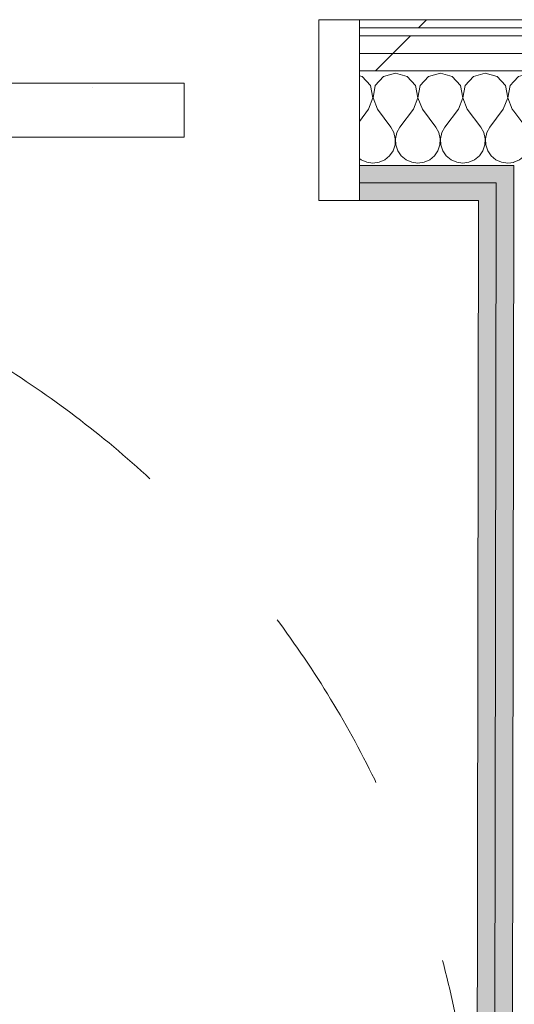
# Model space of a CAD drawing. Header units: millimetres. Extents: x -30280 to 22128, y -17757 to 4746.
# Tile 107 of 171: x -8829 to -8462, y -14404 to -13675. Entities that reach past the tile are written whole.
import ezdxf

# ---------------------------------------------------------------- set-up
doc = ezdxf.new("R2010")
doc.units = ezdxf.units.MM
doc.header["$MEASUREMENT"] = 0
doc.linetypes.add('Rayas Pequeñas', pattern=[282.222222, 141.111111, -141.111111])
doc.linetypes.add('Wipeout_Contour', pattern=[1000, 0, -1000])
for name, color, linetype, lineweight in [('Nuevo_01 2D_Mobiliari_Pluma_Nº__101', 252, 'Continuous', 5), ('Nuevo_08_E_Envans secs_Pluma_Nº__1', 7, 'Continuous', 5), ('Nuevo_Puertas Archicad_Pluma_Nº__1', 7, 'Continuous', 5)]:
    doc.layers.add(name, color=color, linetype=linetype, lineweight=lineweight)
doc.layers.add('Nuevo_08_E_Envans secs', color=7, linetype='Continuous')
doc.layers.add('Nuevo_Puertas Archicad', color=7, linetype='Continuous')
for name, color, linetype, lineweight, true_color in [('Nuevo_08_E_Envans secs_Pluma_Nº__102', 7, 'Continuous', 5, 0xcccccc), ('Nuevo_08_E_Envans secs_Pluma_Nº__171', 171, 'Continuous', 13, 0xaaaaff), ('Nuevo_08_E_Envans secs_Pluma_Nº__177', 7, 'Continuous', 15, 0xf7e046), ('Nuevo_08_E_Envans secs_Pluma_Nº__79', 7, 'Continuous', 5, 0xaaffd5)]:
    doc.layers.add(name, color=color, linetype=linetype, lineweight=lineweight, true_color=true_color)
pattern_1 = [(45, (0, 0), (-183.8478, 183.8478), [195, -65]), (45, (7e-14, 183.85), (-183.8478, 183.8478), [195, -65])]

# ---------------------------------------------------------------- blocks, each defined once
blk = doc.blocks.new('*X222')
at = {"layer": 'Nuevo_08_E_Envans secs_Pluma_Nº__102', "color": 254, "linetype": 'Continuous', "lineweight": 5, "true_color": 0xcccccc}
for p, q in [((-8458.76, -13716.72), (-8462.17, -13720.45)), ((-8450, -13714.23), (-8458.76, -13716.72)), ((-8441.24, -13716.72), (-8450, -13714.23)), ((-8435.09, -13723.44), (-8441.24, -13716.72)), ((-8425.43, -13716.72), (-8431.57, -13723.44)), ((-8416.67, -13714.23), (-8425.43, -13716.72)), ((-8407.9, -13716.72), (-8416.67, -13714.23)), ((-8401.76, -13723.44), (-8407.9, -13716.72)), ((-8392.16, -13716.79), (-8398.24, -13723.44)), ((-8433.4, -13732.39), (-8435.09, -13723.44)), ((-8431.57, -13723.44), (-8433.27, -13732.39)), ((-8400.07, -13732.39), (-8401.76, -13723.44)), ((-8398.24, -13723.44), (-8399.93, -13732.39)), ((-8436.67, -13740.89), (-8433.4, -13732.39)), ((-8433.27, -13732.39), (-8430, -13740.89)), ((-8403.33, -13740.89), (-8400.07, -13732.39)), ((-8399.93, -13732.39), (-8396.67, -13740.89)), ((-8462.2, -13742.4), (-8453.33, -13754.23)), ((-8436.67, -13740.89), (-8446.67, -13754.23)), ((-8430, -13740.89), (-8420, -13754.23)), ((-8403.33, -13740.89), (-8413.33, -13754.23)), ((-8396.67, -13740.89), (-8392.21, -13746.84)), ((-8451.11, -13758.25), (-8453.33, -13754.23)), ((-8450.07, -13762.73), (-8451.11, -13758.25)), ((-8448.89, -13758.25), (-8449.93, -13762.73)), ((-8446.67, -13754.23), (-8448.89, -13758.25)), ((-8417.77, -13758.25), (-8420, -13754.23)), ((-8416.73, -13762.73), (-8417.77, -13758.25)), ((-8415.56, -13758.25), (-8416.6, -13762.73)), ((-8413.33, -13754.23), (-8415.56, -13758.25)), ((-8451.76, -13771.68), (-8450.29, -13767.32)), ((-8450.29, -13767.32), (-8450.07, -13762.73)), ((-8449.93, -13762.73), (-8449.71, -13767.32)), ((-8449.71, -13767.32), (-8448.24, -13771.68)), ((-8418.43, -13771.68), (-8416.96, -13767.32)), ((-8416.96, -13767.32), (-8416.73, -13762.73)), ((-8416.6, -13762.73), (-8416.38, -13767.32)), ((-8416.38, -13767.32), (-8414.91, -13771.68)), ((-8457.9, -13778.4), (-8454.36, -13775.47)), ((-8454.36, -13775.47), (-8451.76, -13771.68)), ((-8448.24, -13771.68), (-8445.64, -13775.47)), ((-8445.64, -13775.47), (-8442.1, -13778.4)), ((-8424.57, -13778.4), (-8421.03, -13775.47)), ((-8421.03, -13775.47), (-8418.43, -13771.68)), ((-8414.91, -13771.68), (-8412.3, -13775.47)), ((-8412.3, -13775.47), (-8408.76, -13778.4)), ((-8462.26, -13780.28), (-8462.11, -13780.26)), ((-8462.11, -13780.26), (-8457.9, -13778.4)), ((-8442.1, -13778.4), (-8437.89, -13780.26)), ((-8437.89, -13780.26), (-8433.33, -13780.89)), ((-8433.33, -13780.89), (-8428.78, -13780.26)), ((-8428.78, -13780.26), (-8424.57, -13778.4)), ((-8408.76, -13778.4), (-8404.55, -13780.26)), ((-8404.55, -13780.26), (-8400, -13780.89)), ((-8400, -13780.89), (-8395.45, -13780.26)), ((-8395.45, -13780.26), (-8392.26, -13778.85))]:
    blk.add_line(p, q, dxfattribs=at)
blk = doc.blocks.new('*X224')
at = {"layer": 'Nuevo_08_E_Envans secs_Pluma_Nº__102', "color": 254, "linetype": 'Continuous', "lineweight": 5, "true_color": 0xcccccc}
for p, q in [((-8574.57, -13716.72), (-8576.74, -13716.1)), ((-8568.43, -13723.44), (-8574.57, -13716.72)), ((-8558.76, -13716.72), (-8564.91, -13723.44)), ((-8550, -13714.23), (-8558.76, -13716.72)), ((-8541.24, -13716.72), (-8550, -13714.23)), ((-8535.09, -13723.44), (-8541.24, -13716.72)), ((-8525.43, -13716.72), (-8531.57, -13723.44)), ((-8516.67, -13714.23), (-8525.43, -13716.72)), ((-8507.9, -13716.72), (-8516.67, -13714.23)), ((-8501.76, -13723.44), (-8507.9, -13716.72)), ((-8492.1, -13716.72), (-8498.24, -13723.44)), ((-8483.33, -13714.23), (-8492.1, -13716.72)), ((-8474.57, -13716.72), (-8483.33, -13714.23)), ((-8468.43, -13723.44), (-8474.57, -13716.72)), ((-8566.73, -13732.39), (-8568.43, -13723.44)), ((-8564.91, -13723.44), (-8566.6, -13732.39)), ((-8533.4, -13732.39), (-8535.09, -13723.44)), ((-8531.57, -13723.44), (-8533.27, -13732.39)), ((-8500.07, -13732.39), (-8501.76, -13723.44)), ((-8498.24, -13723.44), (-8499.93, -13732.39)), ((-8466.73, -13732.39), (-8468.43, -13723.44)), ((-8464.91, -13723.44), (-8466.6, -13732.39)), ((-8462.17, -13720.45), (-8464.91, -13723.44)), ((-8570, -13740.89), (-8566.73, -13732.39)), ((-8566.6, -13732.39), (-8563.33, -13740.89)), ((-8536.67, -13740.89), (-8533.4, -13732.39)), ((-8533.27, -13732.39), (-8530, -13740.89)), ((-8503.33, -13740.89), (-8500.07, -13732.39)), ((-8499.93, -13732.39), (-8496.67, -13740.89)), ((-8470, -13740.89), (-8466.73, -13732.39)), ((-8466.6, -13732.39), (-8463.33, -13740.89)), ((-8570, -13740.89), (-8576.74, -13749.89)), ((-8563.33, -13740.89), (-8553.33, -13754.23)), ((-8536.67, -13740.89), (-8546.67, -13754.23)), ((-8530, -13740.89), (-8520, -13754.23)), ((-8503.33, -13740.89), (-8513.33, -13754.23)), ((-8496.67, -13740.89), (-8486.67, -13754.23)), ((-8470, -13740.89), (-8480, -13754.23)), ((-8463.33, -13740.89), (-8462.2, -13742.4)), ((-8551.11, -13758.25), (-8553.33, -13754.23)), ((-8550.07, -13762.73), (-8551.11, -13758.25)), ((-8548.89, -13758.25), (-8549.93, -13762.73)), ((-8546.67, -13754.23), (-8548.89, -13758.25)), ((-8517.77, -13758.25), (-8520, -13754.23)), ((-8516.73, -13762.73), (-8517.77, -13758.25)), ((-8515.56, -13758.25), (-8516.6, -13762.73)), ((-8513.33, -13754.23), (-8515.56, -13758.25)), ((-8484.44, -13758.25), (-8486.67, -13754.23)), ((-8483.4, -13762.73), (-8484.44, -13758.25)), ((-8482.23, -13758.25), (-8483.27, -13762.73)), ((-8480, -13754.23), (-8482.23, -13758.25)), ((-8551.76, -13771.68), (-8550.29, -13767.32)), ((-8550.29, -13767.32), (-8550.07, -13762.73)), ((-8549.93, -13762.73), (-8549.71, -13767.32)), ((-8549.71, -13767.32), (-8548.24, -13771.68)), ((-8518.43, -13771.68), (-8516.96, -13767.32)), ((-8516.96, -13767.32), (-8516.73, -13762.73)), ((-8516.6, -13762.73), (-8516.38, -13767.32)), ((-8516.38, -13767.32), (-8514.91, -13771.68)), ((-8485.09, -13771.68), (-8483.62, -13767.32)), ((-8483.62, -13767.32), (-8483.4, -13762.73)), ((-8483.27, -13762.73), (-8483.04, -13767.32)), ((-8483.04, -13767.32), (-8481.57, -13771.68)), ((-8557.9, -13778.4), (-8554.36, -13775.47)), ((-8554.36, -13775.47), (-8551.76, -13771.68)), ((-8548.24, -13771.68), (-8545.64, -13775.47)), ((-8545.64, -13775.47), (-8542.1, -13778.4)), ((-8524.57, -13778.4), (-8521.03, -13775.47)), ((-8521.03, -13775.47), (-8518.43, -13771.68)), ((-8514.91, -13771.68), (-8512.3, -13775.47)), ((-8512.3, -13775.47), (-8508.76, -13778.4)), ((-8491.24, -13778.4), (-8487.7, -13775.47)), ((-8487.7, -13775.47), (-8485.09, -13771.68)), ((-8481.57, -13771.68), (-8478.97, -13775.47)), ((-8478.97, -13775.47), (-8475.43, -13778.4)), ((-8576.74, -13777.31), (-8575.43, -13778.4)), ((-8575.43, -13778.4), (-8571.22, -13780.26)), ((-8571.22, -13780.26), (-8566.67, -13780.89)), ((-8566.67, -13780.89), (-8562.11, -13780.26)), ((-8562.11, -13780.26), (-8557.9, -13778.4)), ((-8542.1, -13778.4), (-8537.89, -13780.26)), ((-8537.89, -13780.26), (-8533.33, -13780.89)), ((-8533.33, -13780.89), (-8528.78, -13780.26)), ((-8528.78, -13780.26), (-8524.57, -13778.4)), ((-8508.76, -13778.4), (-8504.55, -13780.26)), ((-8504.55, -13780.26), (-8500, -13780.89)), ((-8500, -13780.89), (-8495.45, -13780.26)), ((-8495.45, -13780.26), (-8491.24, -13778.4)), ((-8475.43, -13778.4), (-8471.22, -13780.26)), ((-8471.22, -13780.26), (-8466.67, -13780.89)), ((-8466.67, -13780.89), (-8462.26, -13780.28))]:
    blk.add_line(p, q, dxfattribs=at)
blk = doc.blocks.new('Puerta Corredera Empotrada 27_4')
at = {"layer": 'Nuevo_Puertas Archicad', "linetype": 'Continuous', "lineweight": 0, "true_color": 0xffffff}
h = blk.add_hatch(dxfattribs=at)
h.set_pattern_fill('Hormigón_en_Masa_0001', style=0, pattern_type=2)
h.set_pattern_definition([(0, (0, 0), (0, 779.4), [48.75, -401.25]), (0, (225, 389.7), (0, 779.4), [48.75, -401.25]), (60, (0, 0), (-675, 389.7), [48.75, -401.25]), (60, (450, 0), (-675, 389.7), [48.75, -401.25]), (120, (48.75, 0), (675, 389.7), [48.75, -401.25]), (120, (498.75, 0), (675, 389.7), [48.75, -401.25]), (0, (0, 75), (0, 150), [0, -150, 0, -225]), (45, (75, 75), (-106.066, 106.066), [0, -112.5, 0, -187.5])])
h.paths.add_polyline_path([(-320, -47), (-320, -87), (520, -87), (520, -47)])
at = {"layer": 'Nuevo_Puertas Archicad_Pluma_Nº__1', "color": 7, "linetype": 'Continuous', "lineweight": 5}
for p, q in [((-420, 0), (-450, 0)), ((-450, 0), (-450, -134)), ((-450, -13), (-450, 0)), ((-450, -13), (-450, 0)), ((-420, -134), (-420, 0)), ((-450, -26), (-450, -13)), ((-450, -26), (-450, -13)), ((-450, -96), (-450, -26)), ((-450, -96), (-450, -26)), ((-320, -47), (520, -47)), ((-320, -87), (-320, -47)), ((520, -87), (-320, -87)), ((-450, -109), (-450, -96)), ((-450, -109), (-450, -96)), ((-450, -122), (-450, -109)), ((-450, -122), (-450, -109)), ((-450, -128), (-450, -122)), ((-450, -128), (-450, -122)), ((-450, -134), (-450, -128)), ((-450, -134), (-450, -128)), ((-450, -134), (-420, -134))]:
    blk.add_line(p, q, dxfattribs=at)
blk = doc.blocks.new('Muro_76_1', base_point=(-1686.99, -13808.56))
at = {"layer": 'Nuevo_08_E_Envans secs_Pluma_Nº__79', "linetype": 'Continuous', "lineweight": 5, "true_color": 0xaaffd5}
for points in [[(-8576.74, -13795.56), (-8475.28, -13795.56), (-8475.26, -13782.56), (-8576.74, -13782.56)], [(-8475.28, -13795.56), (-8462.28, -13795.56), (-8462.26, -13782.56), (-8475.26, -13782.56)], [(-8576.74, -13795.56), (-8576.74, -13808.56), (-8488.3, -13808.56), (-8488.28, -13795.56)], [(-8488.3, -13808.56), (-8475.3, -13808.56), (-8475.28, -13795.56), (-8488.28, -13795.56)]]:
    blk.add_hatch(color=121, dxfattribs=at).paths.add_polyline_path(points)
at = {"layer": 'Nuevo_08_E_Envans secs_Pluma_Nº__1', "color": 7, "linetype": 'Continuous', "lineweight": 5}
for p, q in [((-8475.26, -13782.56), (-8576.74, -13782.56)), ((-8576.74, -13782.56), (-8576.74, -13795.56)), ((-8462.26, -13782.56), (-8475.26, -13782.56)), ((-8462.26, -13782.56), (-8462.28, -13795.56)), ((-8488.28, -13795.56), (-8576.74, -13795.56)), ((-8576.74, -13795.56), (-8576.74, -13808.56)), ((-8475.28, -13795.56), (-8488.28, -13795.56)), ((-8475.28, -13795.56), (-8475.3, -13808.56))]:
    blk.add_line(p, q, dxfattribs=at)
at = {"layer": 'Nuevo_08_E_Envans secs_Pluma_Nº__1', "color": 7, "linetype": 'Continuous', "lineweight": 5, "flags": 128}
blk.add_lwpolyline([(-8576.74, -13808.56), (-8488.3, -13808.56)], dxfattribs=at)
at = {"color": 254, "linetype": 'Wipeout_Contour', "lineweight": 0, "ltscale": 63198.961112}
blk.add_wipeout([(-7196.5, -13674.56), (-8576.74, -13674.56), (-8576.74, -13680.56), (-7196.5, -13680.56)], dxfattribs=at).dxf.layer = 'Nuevo_08_E_Envans secs'
at = {"color": 254, "linetype": 'Wipeout_Contour', "lineweight": 0, "ltscale": 63252.667335}
blk.add_wipeout([(-8576.74, -13699.56), (-7196.5, -13699.56), (-7196.5, -13686.56), (-8576.74, -13686.56)], dxfattribs=at).dxf.layer = 'Nuevo_08_E_Envans secs'
at = {"layer": 'Nuevo_08_E_Envans secs_Pluma_Nº__171', "linetype": 'Continuous', "lineweight": 13, "true_color": 0xaaaaff}
h = blk.add_hatch(dxfattribs=at)
h.set_pattern_fill('Panellat_HPL_0001', color=161, style=0, pattern_type=2)
h.set_pattern_definition(pattern_1)
h.paths.add_polyline_path([(-7196.5, -13674.56), (-8576.74, -13674.56), (-8576.74, -13680.56), (-7196.5, -13680.56)])
at = {"layer": 'Nuevo_08_E_Envans secs_Pluma_Nº__177', "linetype": 'Continuous', "lineweight": 15, "true_color": 0xf7e046}
h = blk.add_hatch(dxfattribs=at)
h.set_pattern_fill('Panellat_HPL_0001', color=53, style=0, pattern_type=2)
h.set_pattern_definition(pattern_1)
h.paths.add_polyline_path([(-8576.74, -13699.56), (-7196.5, -13699.56), (-7196.5, -13686.56), (-8576.74, -13686.56)])
at = {"layer": 'Nuevo_08_E_Envans secs_Pluma_Nº__1', "color": 7, "linetype": 'Continuous', "lineweight": 5}
for p, q in [((-8576.74, -13674.56), (-8576.74, -13680.56)), ((-7196.5, -13680.56), (-8576.74, -13680.56)), ((-8576.74, -13680.56), (-8576.74, -13686.56)), ((-7196.5, -13686.56), (-8576.74, -13686.56))]:
    blk.add_line(p, q, dxfattribs=at)
at = {"layer": 'Nuevo_08_E_Envans secs_Pluma_Nº__1', "color": 7, "linetype": 'Continuous', "lineweight": 5, "flags": 128}
blk.add_lwpolyline([(-7196.5, -13674.56), (-8576.74, -13674.56)], dxfattribs=at)
at = {"color": 254, "linetype": 'Wipeout_Contour', "lineweight": 0, "ltscale": 63297.722516}
blk.add_wipeout([(-8576.74, -13712.56), (-7196.5, -13712.56), (-7196.5, -13699.56), (-8576.74, -13699.56)], dxfattribs=at).dxf.layer = 'Nuevo_08_E_Envans secs'
at = {"layer": 'Nuevo_08_E_Envans secs_Pluma_Nº__177', "linetype": 'Continuous', "lineweight": 15, "true_color": 0xf7e046}
h = blk.add_hatch(dxfattribs=at)
h.set_pattern_fill('Panellat_HPL_0001', color=53, style=0, pattern_type=2)
h.set_pattern_definition(pattern_1)
h.paths.add_polyline_path([(-8576.74, -13712.56), (-7196.5, -13712.56), (-7196.5, -13699.56), (-8576.74, -13699.56)])
at = {"layer": 'Nuevo_08_E_Envans secs_Pluma_Nº__1', "color": 7, "linetype": 'Continuous', "lineweight": 5}
for p, q in [((-8576.74, -13686.56), (-8576.74, -13699.56)), ((-7196.5, -13699.56), (-8576.74, -13699.56)), ((-8576.74, -13699.56), (-8576.74, -13712.56)), ((-8462.16, -13712.56), (-8576.74, -13712.56)), ((-8576.74, -13712.56), (-8576.74, -13782.56)), ((-8392.16, -13712.56), (-8462.16, -13712.56))]:
    blk.add_line(p, q, dxfattribs=at)
at = {"layer": 'Nuevo_08_E_Envans secs', "color": 7, "lineweight": 20}
for name in ['*X224', '*X222']:
    blk.add_blockref(name, (0, 0), dxfattribs=at)
at = {"layer": 'Nuevo_Puertas Archicad', "color": 253, "linetype": 'Continuous', "lineweight": 5, "true_color": 0xa4a4a6, "zscale": 1000, "rotation": 180}
blk.add_blockref('Puerta Corredera Empotrada 27_4', (-9026.74, -13808.56), dxfattribs=at)
blk = doc.blocks.new('Muro_78_1', base_point=(-8429.52, -15308.42))
at = {"layer": 'Nuevo_08_E_Envans secs_Pluma_Nº__79', "linetype": 'Continuous', "lineweight": 5, "true_color": 0xaaffd5}
for points in [[(-8475.3, -13808.56), (-8462.3, -13808.56), (-8462.28, -13795.56), (-8475.28, -13795.56)], [(-8477.52, -15308.3), (-8475.3, -13808.56), (-8488.3, -13808.56), (-8490.52, -15308.27)], [(-8464.52, -15308.33), (-8462.3, -13808.56), (-8475.3, -13808.56), (-8477.52, -15308.3)]]:
    blk.add_hatch(color=121, dxfattribs=at).paths.add_polyline_path(points)
at = {"layer": 'Nuevo_08_E_Envans secs_Pluma_Nº__1', "color": 7, "linetype": 'Continuous', "lineweight": 5}
for p, q in [((-8462.26, -13782.56), (-8462.28, -13795.56)), ((-8475.28, -13795.56), (-8475.3, -13808.56)), ((-8462.28, -13795.56), (-8462.3, -13808.56)), ((-8477.52, -15308.3), (-8475.3, -13808.56)), ((-8464.52, -15308.33), (-8462.3, -13808.56))]:
    blk.add_line(p, q, dxfattribs=at)
at = {"layer": 'Nuevo_08_E_Envans secs_Pluma_Nº__1', "color": 7, "linetype": 'Continuous', "lineweight": 5, "flags": 128}
blk.add_lwpolyline([(-8488.3, -13808.56), (-8490.52, -15308.27)], dxfattribs=at)

msp = doc.modelspace()

# ---------------------------------------------------------------- block references
at = {"layer": 'Nuevo_08_E_Envans secs', "color": 7, "lineweight": 20}
msp.add_blockref('Muro_76_1', (-1686.99, -13808.56), dxfattribs=at)

# ---------------------------------------------------------------- next in the draw order: linework, layer by layer
at = {"layer": 'Nuevo_01 2D_Mobiliari_Pluma_Nº__101', "color": 252, "linetype": 'Rayas Pequeñas', "lineweight": 5}
msp.add_circle((-9239.42, -14566.98), 750, dxfattribs=at)

# ---------------------------------------------------------------- next in the draw order: block references
at = {"layer": 'Nuevo_08_E_Envans secs', "color": 7, "lineweight": 20}
msp.add_blockref('Muro_78_1', (-8429.52, -15308.42), dxfattribs=at)

doc.saveas('drawing.dxf')
